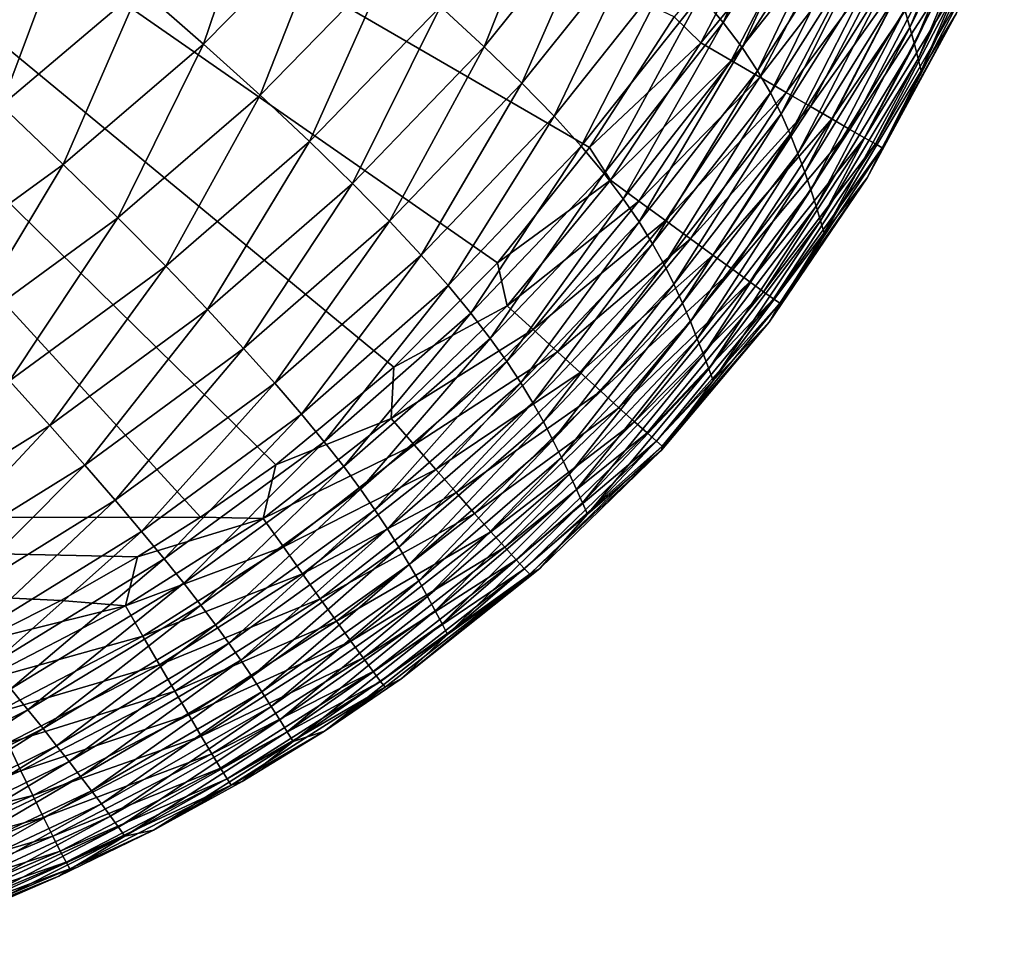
# Model space of a CAD drawing. Header units: metres. Extents: x -104 to 104, y -68 to 90.
# Tile 236 of 256: x 99.3 to 103.33, y 38.06 to 41.84. Entities that reach past the tile are written whole.
import ezdxf

# ---------------------------------------------------------------- set-up
doc = ezdxf.new("R2010")
doc.units = ezdxf.units.M
doc.layers.add('solid_FIT-BATH-153_SW0002', color=7, linetype='CONTINUOUS')

msp = doc.modelspace()

# ---------------------------------------------------------------- linework, layer by layer
at = {"layer": 'solid_FIT-BATH-153_SW0002'}
for points in [[(92.533432, 39.791576, 16.643263), (100.036995, 39.797497, 16.765192), (95.279671, 44.99313, 16.665361)], [(101.630539, 41.312336, 16.78813), (101.976486, 41.846767, 16.79188), (95.279671, 44.99313, 16.665361)], [(101.252892, 40.839462, 16.783308), (101.630539, 41.312336, 16.78813), (95.279671, 44.99313, 16.665361)], [(100.82843, 40.411137, 16.7773), (101.252892, 40.839462, 16.783308), (95.279671, 44.99313, 16.665361)], [(100.344322, 40.011379, 16.769997), (100.82843, 40.411137, 16.7773), (95.279671, 44.99313, 16.665361)], [(100.036995, 39.797497, 16.765192), (100.344322, 40.011379, 16.769997), (95.279671, 44.99313, 16.665361)], [(102.084908, 41.93504, -8.556468), (102.516037, 42.597893, -8.539561), (102.178131, 41.824657, -7.268462)], [(102.516037, 42.597893, -8.539561), (102.608528, 42.490524, -7.253872), (102.178131, 41.824657, -7.268462)], [(102.921989, 41.876537, 4.448038), (103.275688, 42.59655, 4.451124), (102.942825, 41.80315, 6.524103)], [(103.275688, 42.59655, 4.451124), (103.292763, 42.523464, 6.526548), (102.942825, 41.80315, 6.524103)], [(102.942825, 41.80315, 6.524103), (103.292763, 42.523464, 6.526548), (102.960953, 41.735371, 8.704003)], [(103.292763, 42.523464, 6.526548), (103.307327, 42.456032, 8.70601), (102.960953, 41.735371, 8.704003)], [(99.165543, 42.480782, -16.492481), (99.493225, 42.213608, -15.913933), (98.938019, 41.746292, -15.951216)], [(99.787315, 41.964966, -15.267243), (100.303085, 42.484776, -15.231709), (100.049202, 41.735794, -14.549293)], [(100.303085, 42.484776, -15.231709), (100.573174, 42.268566, -14.515679), (100.049202, 41.735794, -14.549293)], [(101.018959, 41.889233, -12.859864), (101.500145, 42.483929, -12.831858), (101.198784, 41.725037, -11.914342)], [(101.500145, 42.483929, -12.831858), (101.683395, 42.327911, -11.888925), (101.198784, 41.725037, -11.914342)], [(102.178131, 41.824657, -7.268462), (102.608528, 42.490524, -7.253872), (102.25528, 41.722321, -5.887913)], [(102.608528, 42.490524, -7.253872), (102.684242, 42.39006, -5.875483), (102.25528, 41.722321, -5.887913)], [(102.960953, 41.735371, 8.704003), (103.307327, 42.456032, 8.70601), (102.976501, 41.67524, 10.98821)], [(103.307327, 42.456032, 8.70601), (103.319687, 42.396313, 10.989917), (102.976501, 41.67524, 10.98821)], [(102.976501, 41.67524, 10.98821), (103.319687, 42.396313, 10.989917), (102.988823, 41.6259, 13.376935)], [(103.319687, 42.396313, 10.989917), (103.329437, 42.347374, 13.378366), (102.988823, 41.6259, 13.376935)], [(102.25528, 41.722321, -5.887913), (102.684242, 42.39006, -5.875483), (102.31881, 41.626698, -4.412831)], [(102.684242, 42.39006, -5.875483), (102.74572, 42.295364, -4.402391), (102.31881, 41.626698, -4.412831)], [(101.198784, 41.725037, -11.914342), (101.683395, 42.327911, -11.888925), (101.353226, 41.576015, -10.886714)], [(101.683395, 42.327911, -11.888925), (101.840179, 42.185322, -10.863936), (101.353226, 41.576015, -10.886714)], [(102.086128, 41.741161, 16.783337), (102.403046, 42.34943, 16.785965), (101.976486, 41.846767, 16.79188)], [(102.533775, 42.289028, 16.756247), (102.403046, 42.34943, 16.785965), (102.086128, 41.741161, 16.783337)], [(102.988823, 41.6259, 13.376935), (103.329437, 42.347374, 13.378366), (103.132446, 41.859634, 15.78752)], [(102.210464, 41.668545, 16.753506), (102.533775, 42.289028, 16.756247), (102.086128, 41.741161, 16.783337)], [(102.656975, 42.232166, 16.706646), (102.533775, 42.289028, 16.756247), (102.210464, 41.668545, 16.753506)], [(102.31881, 41.626698, -4.412831), (102.74572, 42.295364, -4.402391), (102.371193, 41.536449, -2.841228)], [(102.74572, 42.295364, -4.402391), (102.795494, 42.205307, -2.832596), (102.371193, 41.536449, -2.841228)], [(100.049202, 41.735794, -14.549293), (100.573174, 42.268566, -14.515679), (100.280479, 41.526272, -13.757304)], [(100.573174, 42.268566, -14.515679), (100.811195, 42.070076, -13.726039), (100.280479, 41.526272, -13.757304)], [(98.938019, 41.746292, -15.951216), (99.493225, 42.213608, -15.913933), (99.221252, 41.483791, -15.303174)], [(99.493225, 42.213608, -15.913933), (99.787315, 41.964966, -15.267243), (99.221252, 41.483791, -15.303174)], [(102.327652, 41.600224, 16.703781), (102.656975, 42.232166, 16.706646), (102.210464, 41.668545, 16.753506)], [(102.771172, 42.179527, 16.638775), (102.656975, 42.232166, 16.706646), (102.327652, 41.600224, 16.703781)], [(102.371193, 41.536449, -2.841228), (102.795494, 42.205307, -2.832596), (102.414871, 41.450245, -1.171114)], [(102.795494, 42.205307, -2.832596), (102.836098, 42.118759, -1.164097), (102.414871, 41.450245, -1.171114)], [(101.353226, 41.576015, -10.886714), (101.840179, 42.185322, -10.863936), (101.484856, 41.440693, -9.774221)], [(101.840179, 42.185322, -10.863936), (101.973129, 42.054813, -9.754062), (101.484856, 41.440693, -9.774221)], [(102.436287, 41.537014, 16.635782), (102.771172, 42.179527, 16.638775), (102.327652, 41.600224, 16.703781)], [(102.874863, 42.131798, 16.554255), (102.771172, 42.179527, 16.638775), (102.436287, 41.537014, 16.635782)], [(102.414871, 41.450245, -1.171114), (102.836098, 42.118759, -1.164097), (102.451958, 41.367176, 0.599192)], [(102.534943, 41.47974, 16.55113), (102.874863, 42.131798, 16.554255), (102.436287, 41.537014, 16.635782)], [(102.836098, 42.118759, -1.164097), (102.86972, 42.035007, 0.604801), (102.451958, 41.367176, 0.599192)], [(102.966576, 42.089653, 16.454697), (102.874863, 42.131798, 16.554255), (102.534943, 41.47974, 16.55113)], [(102.622208, 41.429222, 16.451445), (102.966576, 42.089653, 16.454697), (102.534943, 41.47974, 16.55113)], [(103.044807, 42.05378, 16.341721), (102.966576, 42.089653, 16.454697), (102.622208, 41.429222, 16.451445)], [(100.280479, 41.526272, -13.757304), (100.811195, 42.070076, -13.726039), (100.482864, 41.336353, -12.888561)], [(100.811195, 42.070076, -13.726039), (101.018959, 41.889233, -12.859864), (100.482864, 41.336353, -12.888561)], [(101.484856, 41.440693, -9.774221), (101.973129, 42.054813, -9.754062), (101.596252, 41.317604, -8.574105)], [(101.973129, 42.054813, -9.754062), (102.084908, 41.93504, -8.556468), (101.596252, 41.317604, -8.574105)], [(102.451958, 41.367176, 0.599192), (102.86972, 42.035007, 0.604801), (102.483849, 41.287216, 2.470758)], [(102.86972, 42.035007, 0.604801), (102.897896, 41.954163, 2.475185), (102.483849, 41.287216, 2.470758)], [(102.696671, 41.386272, 16.338345), (103.044807, 42.05378, 16.341721), (102.622208, 41.429222, 16.451445)], [(103.108086, 42.024864, 16.216944), (103.044807, 42.05378, 16.341721), (102.696671, 41.386272, 16.338345)], [(102.756905, 41.351715, 16.213451), (103.108086, 42.024864, 16.216944), (102.696671, 41.386272, 16.338345)], [(103.154915, 42.003586, 16.08198), (103.108086, 42.024864, 16.216944), (102.756905, 41.351715, 16.213451)], [(102.801506, 41.326374, 16.078382), (103.154915, 42.003586, 16.08198), (102.756905, 41.351715, 16.213451)], [(102.801506, 41.326374, 16.078382), (103.183815, 41.990627, 15.938446), (103.154915, 42.003586, 16.08198)], [(99.221252, 41.483791, -15.303174), (99.787315, 41.964966, -15.267243), (99.47393, 41.242676, -14.583224)], [(99.787315, 41.964966, -15.267243), (100.049202, 41.735794, -14.549293), (99.47393, 41.242676, -14.583224)], [(102.483849, 41.287216, 2.470758), (102.897896, 41.954163, 2.475185), (102.511795, 41.210522, 4.444549)], [(102.897896, 41.954163, 2.475185), (102.921989, 41.876537, 4.448038), (102.511795, 41.210522, 4.444549)], [(102.801506, 41.326374, 16.078382), (102.829048, 41.311058, 15.934758), (103.183815, 41.990627, 15.938446)], [(103.132446, 41.859634, 15.78752), (103.183815, 41.990627, 15.938446), (102.829048, 41.311058, 15.934758)], [(101.596252, 41.317604, -8.574105), (102.084908, 41.93504, -8.556468), (101.689941, 41.205269, -7.283736)], [(102.084908, 41.93504, -8.556468), (102.178131, 41.824657, -7.268462), (101.689941, 41.205269, -7.283736)], [(100.482864, 41.336353, -12.888561), (101.018959, 41.889233, -12.859864), (100.658592, 41.164955, -11.940368)], [(101.018959, 41.889233, -12.859864), (101.198784, 41.725037, -11.914342), (100.658592, 41.164955, -11.940368)], [(102.511795, 41.210522, 4.444549), (102.921989, 41.876537, 4.448038), (102.536461, 41.13802, 6.521321)], [(102.921989, 41.876537, 4.448038), (102.942825, 41.80315, 6.524103), (102.536461, 41.13802, 6.521321)], [(102.086128, 41.741161, 16.783337), (101.976486, 41.846767, 16.79188), (101.630539, 41.312336, 16.78813)], [(102.767349, 41.187782, 15.78353), (103.132446, 41.859634, 15.78752), (102.829048, 41.311058, 15.934758)], [(102.988823, 41.6259, 13.376935), (103.132446, 41.859634, 15.78752), (102.767349, 41.187782, 15.78353)], [(101.689941, 41.205269, -7.283736), (102.178131, 41.824657, -7.268462), (101.768326, 41.10215, -5.900999)], [(102.178131, 41.824657, -7.268462), (102.25528, 41.722321, -5.887913), (101.768326, 41.10215, -5.900999)], [(102.536461, 41.13802, 6.521321), (102.942825, 41.80315, 6.524103), (102.558243, 41.070988, 8.701722)], [(102.942825, 41.80315, 6.524103), (102.960953, 41.735371, 8.704003), (102.558243, 41.070988, 8.701722)], [(99.47393, 41.242676, -14.583224), (100.049202, 41.735794, -14.549293), (99.697571, 41.023151, -13.788815)], [(100.049202, 41.735794, -14.549293), (100.280479, 41.526272, -13.757304), (99.697571, 41.023151, -13.788815)], [(100.658592, 41.164955, -11.940368), (101.198784, 41.725037, -11.914342), (100.810135, 41.010483, -10.910038)], [(101.198784, 41.725037, -11.914342), (101.353226, 41.576015, -10.886714), (100.810135, 41.010483, -10.910038)], [(101.716415, 41.177662, 16.779222), (102.086128, 41.741161, 16.783337), (101.630539, 41.312336, 16.78813)], [(102.210464, 41.668545, 16.753506), (102.086128, 41.741161, 16.783337), (101.716415, 41.177662, 16.779222)], [(101.768326, 41.10215, -5.900999), (102.25528, 41.722321, -5.887913), (101.833778, 41.006702, -4.423906)], [(102.25528, 41.722321, -5.887913), (102.31881, 41.626698, -4.412831), (101.833778, 41.006702, -4.423906)], [(102.558243, 41.070988, 8.701722), (102.960953, 41.735371, 8.704003), (102.577042, 41.011429, 10.986283)], [(102.960953, 41.735371, 8.704003), (102.976501, 41.67524, 10.98821), (102.577042, 41.011429, 10.986283)], [(102.577042, 41.011429, 10.986283), (102.976501, 41.67524, 10.98821), (102.59201, 40.96249, 13.375338)], [(102.976501, 41.67524, 10.98821), (102.988823, 41.6259, 13.376935), (102.59201, 40.96249, 13.375338)], [(101.83242, 41.092377, 16.749247), (102.210464, 41.668545, 16.753506), (101.716415, 41.177662, 16.779222)], [(102.327652, 41.600224, 16.703781), (102.210464, 41.668545, 16.753506), (101.83242, 41.092377, 16.749247)], [(101.941788, 41.012169, 16.699383), (102.327652, 41.600224, 16.703781), (101.83242, 41.092377, 16.749247)], [(101.833778, 41.006702, -4.423906), (102.31881, 41.626698, -4.412831), (101.888664, 40.917389, -2.850472)], [(102.31881, 41.626698, -4.412831), (102.371193, 41.536449, -2.841228), (101.888664, 40.917389, -2.850472)], [(102.436287, 41.537014, 16.635782), (102.327652, 41.600224, 16.703781), (101.941788, 41.012169, 16.699383)], [(102.59201, 40.96249, 13.375338), (102.988823, 41.6259, 13.376935), (102.767349, 41.187782, 15.78353)], [(100.810135, 41.010483, -10.910038), (101.353226, 41.576015, -10.886714), (100.939957, 40.871334, -9.794889)], [(101.353226, 41.576015, -10.886714), (101.484856, 41.440693, -9.774221), (100.939957, 40.871334, -9.794889)], [(99.697571, 41.023151, -13.788815), (100.280479, 41.526272, -13.757304), (99.893784, 40.825169, -12.917452)], [(100.280479, 41.526272, -13.757304), (100.482864, 41.336353, -12.888561), (99.893784, 40.825169, -12.917452)], [(101.888664, 40.917389, -2.850472), (102.371193, 41.536449, -2.841228), (101.935349, 40.832668, -1.178712)], [(102.371193, 41.536449, -2.841228), (102.414871, 41.450245, -1.171114), (101.935349, 40.832668, -1.178712)], [(102.043198, 40.937996, 16.631252), (102.436287, 41.537014, 16.635782), (101.941788, 41.012169, 16.699383)], [(102.534943, 41.47974, 16.55113), (102.436287, 41.537014, 16.635782), (102.043198, 40.937996, 16.631252)], [(99.221252, 41.483791, -15.303174), (99.47393, 41.242676, -14.583224), (98.849335, 40.78896, -14.616873)], [(102.135315, 40.870819, 16.546476), (102.534943, 41.47974, 16.55113), (102.043198, 40.937996, 16.631252)], [(102.622208, 41.429222, 16.451445), (102.534943, 41.47974, 16.55113), (102.135315, 40.870819, 16.546476)], [(100.939957, 40.871334, -9.794889), (101.484856, 41.440693, -9.774221), (101.05056, 40.745918, -8.592237)], [(101.484856, 41.440693, -9.774221), (101.596252, 41.317604, -8.574105), (101.05056, 40.745918, -8.592237)], [(101.935349, 40.832668, -1.178712), (102.414871, 41.450245, -1.171114), (101.97583, 40.751442, 0.593045)], [(102.414871, 41.450245, -1.171114), (102.451958, 41.367176, 0.599192), (101.97583, 40.751442, 0.593045)], [(102.216827, 40.8116, 16.446678), (102.622208, 41.429222, 16.451445), (102.135315, 40.870819, 16.546476)], [(102.696671, 41.386272, 16.338345), (102.622208, 41.429222, 16.451445), (102.216827, 40.8116, 16.446678)], [(101.97583, 40.751442, 0.593045), (102.451958, 41.367176, 0.599192), (102.011391, 40.673515, 2.465847)], [(102.451958, 41.367176, 0.599192), (102.483849, 41.287216, 2.470758), (102.011391, 40.673515, 2.465847)], [(102.286407, 40.761299, 16.333479), (102.696671, 41.386272, 16.338345), (102.216827, 40.8116, 16.446678)], [(102.756905, 41.351715, 16.213451), (102.696671, 41.386272, 16.338345), (102.286407, 40.761299, 16.333479)], [(102.342735, 40.720879, 16.2085), (102.756905, 41.351715, 16.213451), (102.286407, 40.761299, 16.333479)], [(102.801506, 41.326374, 16.078382), (102.756905, 41.351715, 16.213451), (102.342735, 40.720879, 16.2085)], [(99.893784, 40.825169, -12.917452), (100.482864, 41.336353, -12.888561), (100.064713, 40.647568, -11.966562)], [(100.482864, 41.336353, -12.888561), (100.658592, 41.164955, -11.940368), (100.064713, 40.647568, -11.966562)], [(101.05056, 40.745918, -8.592237), (101.596252, 41.317604, -8.574105), (101.144386, 40.632614, -7.299509)], [(101.596252, 41.317604, -8.574105), (101.689941, 41.205269, -7.283736), (101.144386, 40.632614, -7.299509)], [(101.716415, 41.177662, 16.779222), (101.630539, 41.312336, 16.78813), (101.252892, 40.839462, 16.783308)], [(102.384483, 40.691299, 16.073364), (102.801506, 41.326374, 16.078382), (102.342735, 40.720879, 16.2085)], [(102.384483, 40.691299, 16.073364), (102.829048, 41.311058, 15.934758), (102.801506, 41.326374, 16.078382)], [(102.384483, 40.691299, 16.073364), (102.410324, 40.673519, 15.929692), (102.829048, 41.311058, 15.934758)], [(102.767349, 41.187782, 15.78353), (102.829048, 41.311058, 15.934758), (102.410324, 40.673519, 15.929692)], [(102.011391, 40.673515, 2.465847), (102.483849, 41.287216, 2.470758), (102.043152, 40.598896, 4.440638)], [(102.483849, 41.287216, 2.470758), (102.511795, 41.210522, 4.444549), (102.043152, 40.598896, 4.440638)], [(98.849335, 40.78896, -14.616873), (99.47393, 41.242676, -14.583224), (99.064415, 40.560539, -13.820017)], [(99.47393, 41.242676, -14.583224), (99.697571, 41.023151, -13.788815), (99.064415, 40.560539, -13.820017)], [(101.144386, 40.632614, -7.299509), (101.689941, 41.205269, -7.283736), (101.223732, 40.529697, -5.914599)], [(101.689941, 41.205269, -7.283736), (101.768326, 41.10215, -5.900999), (101.223732, 40.529697, -5.914599)], [(102.043152, 40.598896, 4.440638), (102.511795, 41.210522, 4.444549), (102.071617, 40.528374, 6.518181)], [(102.511795, 41.210522, 4.444549), (102.536461, 41.13802, 6.521321), (102.071617, 40.528374, 6.518181)], [(102.365562, 40.596695, 15.778603), (102.767349, 41.187782, 15.78353), (102.410324, 40.673519, 15.929692)], [(102.59201, 40.96249, 13.375338), (102.767349, 41.187782, 15.78353), (102.365562, 40.596695, 15.778603)], [(100.064713, 40.647568, -11.966562), (100.658592, 41.164955, -11.940368), (100.21273, 40.488613, -10.933533)], [(100.658592, 41.164955, -11.940368), (100.810135, 41.010483, -10.910038), (100.21273, 40.488613, -10.933533)], [(101.293083, 40.663403, 16.773678), (101.716415, 41.177662, 16.779222), (101.252892, 40.839462, 16.783308)], [(101.83242, 41.092377, 16.749247), (101.716415, 41.177662, 16.779222), (101.293083, 40.663403, 16.773678)], [(102.071617, 40.528374, 6.518181), (102.536461, 41.13802, 6.521321), (102.097008, 40.463127, 8.699147)], [(102.536461, 41.13802, 6.521321), (102.558243, 41.070988, 8.701722), (102.097008, 40.463127, 8.699147)], [(101.223732, 40.529697, -5.914599), (101.768326, 41.10215, -5.900999), (101.290863, 40.435417, -4.435515)], [(101.768326, 41.10215, -5.900999), (101.833778, 41.006702, -4.423906), (101.290863, 40.435417, -4.435515)], [(101.399078, 40.565979, 16.743538), (101.83242, 41.092377, 16.749247), (101.293083, 40.663403, 16.773678)], [(101.941788, 41.012169, 16.699383), (101.83242, 41.092377, 16.749247), (101.399078, 40.565979, 16.743538)], [(102.097008, 40.463127, 8.699147), (102.558243, 41.070988, 8.701722), (102.119049, 40.40506, 10.984126)], [(102.558243, 41.070988, 8.701722), (102.577042, 41.011429, 10.986283), (102.119049, 40.40506, 10.984126)], [(99.064415, 40.560539, -13.820017), (99.697571, 41.023151, -13.788815), (99.253647, 40.355556, -12.946038)], [(99.697571, 41.023151, -13.788815), (99.893784, 40.825169, -12.917452), (99.253647, 40.355556, -12.946038)], [(100.21273, 40.488613, -10.933533), (100.810135, 41.010483, -10.910038), (100.340218, 40.346584, -9.81575)], [(100.810135, 41.010483, -10.910038), (100.939957, 40.871334, -9.794889), (100.340218, 40.346584, -9.81575)], [(101.290863, 40.435417, -4.435515), (101.833778, 41.006702, -4.423906), (101.348045, 40.348034, -2.860265)], [(101.833778, 41.006702, -4.423906), (101.888664, 40.917389, -2.850472), (101.348045, 40.348034, -2.860265)], [(101.499039, 40.474377, 16.693529), (101.941788, 41.012169, 16.699383), (101.399078, 40.565979, 16.743538)], [(102.043198, 40.937996, 16.631252), (101.941788, 41.012169, 16.699383), (101.499039, 40.474377, 16.693529)], [(102.119049, 40.40506, 10.984126), (102.577042, 41.011429, 10.986283), (102.136642, 40.357277, 13.373573)], [(102.577042, 41.011429, 10.986283), (102.59201, 40.96249, 13.375338), (102.136642, 40.357277, 13.373573)], [(102.136642, 40.357277, 13.373573), (102.59201, 40.96249, 13.375338), (102.365562, 40.596695, 15.778603)], [(101.348045, 40.348034, -2.860265), (101.888664, 40.917389, -2.850472), (101.397545, 40.265804, -1.186859)], [(101.888664, 40.917389, -2.850472), (101.935349, 40.832668, -1.178712), (101.397545, 40.265804, -1.186859)], [(101.591766, 40.389687, 16.625273), (102.043198, 40.937996, 16.631252), (101.499039, 40.474377, 16.693529)], [(102.135315, 40.870819, 16.546476), (102.043198, 40.937996, 16.631252), (101.591766, 40.389687, 16.625273)], [(100.340218, 40.346584, -9.81575), (100.939957, 40.871334, -9.794889), (100.449554, 40.219761, -8.610601)], [(100.939957, 40.871334, -9.794889), (101.05056, 40.745918, -8.592237), (100.449554, 40.219761, -8.610601)], [(101.676033, 40.313007, 16.540394), (102.135315, 40.870819, 16.546476), (101.591766, 40.389687, 16.625273)], [(102.216827, 40.8116, 16.446678), (102.135315, 40.870819, 16.546476), (101.676033, 40.313007, 16.540394)], [(99.253647, 40.355556, -12.946038), (99.893784, 40.825169, -12.917452), (99.419044, 40.17276, -11.992488)], [(99.893784, 40.825169, -12.917452), (100.064713, 40.647568, -11.966562), (99.419044, 40.17276, -11.992488)], [(101.293083, 40.663403, 16.773678), (101.252892, 40.839462, 16.783308), (100.82843, 40.411137, 16.7773)], [(101.397545, 40.265804, -1.186859), (101.935349, 40.832668, -1.178712), (101.441254, 40.187439, 0.586371)], [(101.935349, 40.832668, -1.178712), (101.97583, 40.751442, 0.593045), (101.441254, 40.187439, 0.586371)], [(101.750641, 40.245434, 16.440516), (102.216827, 40.8116, 16.446678), (101.676033, 40.313007, 16.540394)], [(102.286407, 40.761299, 16.333479), (102.216827, 40.8116, 16.446678), (101.750641, 40.245434, 16.440516)], [(100.449554, 40.219761, -8.610601), (101.05056, 40.745918, -8.592237), (100.543098, 40.106377, -7.315573)], [(101.05056, 40.745918, -8.592237), (101.144386, 40.632614, -7.299509), (100.543098, 40.106377, -7.315573)], [(101.441254, 40.187439, 0.586371), (101.97583, 40.751442, 0.593045), (101.480324, 40.112564, 2.460447)], [(101.97583, 40.751442, 0.593045), (102.011391, 40.673515, 2.465847), (101.480324, 40.112564, 2.460447)], [(101.814377, 40.188061, 16.327257), (102.286407, 40.761299, 16.333479), (101.750641, 40.245434, 16.440516)], [(102.342735, 40.720879, 16.2085), (102.286407, 40.761299, 16.333479), (101.814377, 40.188061, 16.327257)], [(101.866028, 40.141987, 16.202242), (102.342735, 40.720879, 16.2085), (101.814377, 40.188061, 16.327257)], [(102.384483, 40.691299, 16.073364), (102.342735, 40.720879, 16.2085), (101.866028, 40.141987, 16.202242)], [(100.816841, 40.201702, 16.76679), (101.293083, 40.663403, 16.773678), (100.82843, 40.411137, 16.7773)], [(101.399078, 40.565979, 16.743538), (101.293083, 40.663403, 16.773678), (100.816841, 40.201702, 16.76679)], [(101.480324, 40.112564, 2.460447), (102.011391, 40.673515, 2.465847), (101.515732, 40.041027, 4.436291)], [(102.011391, 40.673515, 2.465847), (102.043152, 40.598896, 4.440638), (101.515732, 40.041027, 4.436291)], [(101.904388, 40.108307, 16.067093), (102.384483, 40.691299, 16.073364), (101.866028, 40.141987, 16.202242)], [(101.904388, 40.108307, 16.067093), (102.410324, 40.673519, 15.929692), (102.384483, 40.691299, 16.073364)], [(101.904388, 40.108307, 16.067093), (101.928246, 40.088116, 15.923432), (102.410324, 40.673519, 15.929692)], [(102.365562, 40.596695, 15.778603), (102.410324, 40.673519, 15.929692), (101.928246, 40.088116, 15.923432)], [(99.419044, 40.17276, -11.992488), (100.064713, 40.647568, -11.966562), (99.562881, 40.010284, -10.95682)], [(100.064713, 40.647568, -11.966562), (100.21273, 40.488613, -10.933533), (99.562881, 40.010284, -10.95682)], [(100.543098, 40.106377, -7.315573), (101.144386, 40.632614, -7.299509), (100.623032, 40.004524, -5.928556)], [(101.144386, 40.632614, -7.299509), (101.223732, 40.529697, -5.914599), (100.623032, 40.004524, -5.928556)], [(101.515732, 40.041027, 4.436291), (102.043152, 40.598896, 4.440638), (101.547844, 39.973469, 6.514668)], [(102.043152, 40.598896, 4.440638), (102.071617, 40.528374, 6.518181), (101.547844, 39.973469, 6.514668)], [(101.925568, 40.072124, 15.772911), (102.365562, 40.596695, 15.778603), (101.928246, 40.088116, 15.923432)], [(102.136642, 40.357277, 13.373573), (102.365562, 40.596695, 15.778603), (101.925568, 40.072124, 15.772911)], [(100.911522, 40.09351, 16.736473), (101.399078, 40.565979, 16.743538), (100.816841, 40.201702, 16.76679)], [(101.499039, 40.474377, 16.693529), (101.399078, 40.565979, 16.743538), (100.911522, 40.09351, 16.736473)], [(100.623032, 40.004524, -5.928556), (101.223732, 40.529697, -5.914599), (100.691505, 39.912266, -4.447545)], [(101.223732, 40.529697, -5.914599), (101.290863, 40.435417, -4.435515), (100.691505, 39.912266, -4.447545)], [(101.547844, 39.973469, 6.514668), (102.071617, 40.528374, 6.518181), (101.576698, 39.910923, 8.696267)], [(102.071617, 40.528374, 6.518181), (102.097008, 40.463127, 8.699147), (101.576698, 39.910923, 8.696267)], [(99.562881, 40.010284, -10.95682), (100.21273, 40.488613, -10.933533), (99.687424, 39.866276, -9.836486)], [(100.21273, 40.488613, -10.933533), (100.340218, 40.346584, -9.81575), (99.687424, 39.866276, -9.836486)], [(101.000862, 39.991791, 16.686323), (101.499039, 40.474377, 16.693529), (100.911522, 40.09351, 16.736473)], [(101.591766, 40.389687, 16.625273), (101.499039, 40.474377, 16.693529), (101.000862, 39.991791, 16.686323)], [(101.576698, 39.910923, 8.696267), (102.097008, 40.463127, 8.699147), (101.601845, 39.855183, 10.981732)], [(102.097008, 40.463127, 8.699147), (102.119049, 40.40506, 10.984126), (101.601845, 39.855183, 10.981732)], [(100.691505, 39.912266, -4.447545), (101.290863, 40.435417, -4.435515), (100.750679, 39.827656, -2.87053)], [(101.290863, 40.435417, -4.435515), (101.348045, 40.348034, -2.860265), (100.750679, 39.827656, -2.87053)], [(100.816841, 40.201702, 16.76679), (100.82843, 40.411137, 16.7773), (100.344322, 40.011379, 16.769997)], [(101.083778, 39.897758, 16.617964), (101.591766, 40.389687, 16.625273), (101.000862, 39.991791, 16.686323)], [(101.676033, 40.313007, 16.540394), (101.591766, 40.389687, 16.625273), (101.083778, 39.897758, 16.617964)], [(101.601845, 39.855183, 10.981732), (102.119049, 40.40506, 10.984126), (101.621979, 39.80925, 13.371639)], [(102.119049, 40.40506, 10.984126), (102.136642, 40.357277, 13.373573), (101.621979, 39.80925, 13.371639)], [(99.253647, 40.355556, -12.946038), (99.419044, 40.17276, -11.992488), (98.723549, 39.740402, -12.017706)], [(99.687424, 39.866276, -9.836486), (100.340218, 40.346584, -9.81575), (99.794968, 39.738888, -8.628942)], [(100.340218, 40.346584, -9.81575), (100.449554, 40.219761, -8.610601), (99.794968, 39.738888, -8.628942)], [(100.750679, 39.827656, -2.87053), (101.348045, 40.348034, -2.860265), (100.802696, 39.748764, -1.195508)], [(101.348045, 40.348034, -2.860265), (101.397545, 40.265804, -1.186859), (100.802696, 39.748764, -1.195508)], [(101.621979, 39.80925, 13.371639), (102.136642, 40.357277, 13.373573), (101.925568, 40.072124, 15.772911)], [(101.159187, 39.812626, 16.533016), (101.676033, 40.313007, 16.540394), (101.083778, 39.897758, 16.617964)], [(101.750641, 40.245434, 16.440516), (101.676033, 40.313007, 16.540394), (101.159187, 39.812626, 16.533016)], [(100.802696, 39.748764, -1.195508), (101.397545, 40.265804, -1.186859), (100.849327, 39.674107, 0.57919)], [(101.397545, 40.265804, -1.186859), (101.441254, 40.187439, 0.586371), (100.849327, 39.674107, 0.57919)], [(99.794968, 39.738888, -8.628942), (100.449554, 40.219761, -8.610601), (99.887733, 39.626213, -7.331723)], [(100.449554, 40.219761, -8.610601), (100.543098, 40.106377, -7.315573), (99.887733, 39.626213, -7.331723)], [(101.226006, 39.737614, 16.4331), (101.750641, 40.245434, 16.440516), (101.159187, 39.812626, 16.533016)], [(101.814377, 40.188061, 16.327257), (101.750641, 40.245434, 16.440516), (101.226006, 39.737614, 16.4331)], [(100.293358, 39.79213, 16.758753), (100.816841, 40.201702, 16.76679), (100.344322, 40.011379, 16.769997)], [(100.911522, 40.09351, 16.736473), (100.816841, 40.201702, 16.76679), (100.293358, 39.79213, 16.758753)], [(100.849327, 39.674107, 0.57919), (101.441254, 40.187439, 0.586371), (100.891609, 39.603146, 2.45456)], [(101.441254, 40.187439, 0.586371), (101.480324, 40.112564, 2.460447), (100.891609, 39.603146, 2.45456)], [(101.283157, 39.673931, 16.319836), (101.814377, 40.188061, 16.327257), (101.226006, 39.737614, 16.4331)], [(101.866028, 40.141987, 16.202242), (101.814377, 40.188061, 16.327257), (101.283157, 39.673931, 16.319836)], [(98.723549, 39.740402, -12.017706), (99.419044, 40.17276, -11.992488), (98.862503, 39.575348, -10.979521)], [(99.419044, 40.17276, -11.992488), (99.562881, 40.010284, -10.95682), (98.862503, 39.575348, -10.979521)], [(101.329552, 39.622795, 16.194843), (101.866028, 40.141987, 16.202242), (101.283157, 39.673931, 16.319836)], [(101.904388, 40.108307, 16.067093), (101.866028, 40.141987, 16.202242), (101.329552, 39.622795, 16.194843)], [(99.887733, 39.626213, -7.331723), (100.543098, 40.106377, -7.315573), (99.967796, 39.526173, -5.942713)], [(100.543098, 40.106377, -7.315573), (100.623032, 40.004524, -5.928556), (99.967796, 39.526173, -5.942713)], [(100.891609, 39.603146, 2.45456), (101.480324, 40.112564, 2.460447), (100.930382, 39.535538, 4.431499)], [(101.480324, 40.112564, 2.460447), (101.515732, 40.041027, 4.436291), (100.930382, 39.535538, 4.431499)], [(101.364105, 39.585419, 16.059748), (101.904388, 40.108307, 16.067093), (101.329552, 39.622795, 16.194843)], [(101.364105, 39.585419, 16.059748), (101.928246, 40.088116, 15.923432), (101.904388, 40.108307, 16.067093)], [(100.376251, 39.674896, 16.728258), (100.911522, 40.09351, 16.736473), (100.293358, 39.79213, 16.758753)], [(101.000862, 39.991791, 16.686323), (100.911522, 40.09351, 16.736473), (100.376251, 39.674896, 16.728258)], [(101.364105, 39.585419, 16.059748), (101.385742, 39.563019, 15.916165), (101.928246, 40.088116, 15.923432)], [(101.925568, 40.072124, 15.772911), (101.928246, 40.088116, 15.923432), (101.385742, 39.563019, 15.916165)], [(101.42704, 39.586422, 15.766332), (101.925568, 40.072124, 15.772911), (101.385742, 39.563019, 15.916165)], [(101.621979, 39.80925, 13.371639), (101.925568, 40.072124, 15.772911), (101.42704, 39.586422, 15.766332)], [(100.930382, 39.535538, 4.431499), (101.515732, 40.041027, 4.436291), (100.965858, 39.471775, 6.510769)], [(101.515732, 40.041027, 4.436291), (101.547844, 39.973469, 6.514668), (100.965858, 39.471775, 6.510769)], [(98.862503, 39.575348, -10.979521), (99.562881, 40.010284, -10.95682), (98.983459, 39.430218, -9.85678)], [(99.562881, 40.010284, -10.95682), (99.687424, 39.866276, -9.836486), (98.983459, 39.430218, -9.85678)], [(99.967796, 39.526173, -5.942713), (100.623032, 40.004524, -5.928556), (100.037178, 39.436646, -4.45988)], [(100.293358, 39.79213, 16.758753), (100.344322, 40.011379, 16.769997), (100.036995, 39.797497, 16.765192)], [(100.623032, 40.004524, -5.928556), (100.691505, 39.912266, -4.447545), (100.037178, 39.436646, -4.45988)], [(100.454529, 39.564682, 16.677982), (101.000862, 39.991791, 16.686323), (100.376251, 39.674896, 16.728258)], [(101.083778, 39.897758, 16.617964), (101.000862, 39.991791, 16.686323), (100.454529, 39.564682, 16.677982)], [(100.965858, 39.471775, 6.510769), (101.547844, 39.973469, 6.514668), (100.997925, 39.412727, 8.693069)], [(101.547844, 39.973469, 6.514668), (101.576698, 39.910923, 8.696267), (100.997925, 39.412727, 8.693069)], [(100.037178, 39.436646, -4.45988), (100.691505, 39.912266, -4.447545), (100.097916, 39.355507, -2.881191)], [(100.691505, 39.912266, -4.447545), (100.750679, 39.827656, -2.87053), (100.097916, 39.355507, -2.881191)], [(100.527229, 39.462795, 16.609545), (101.083778, 39.897758, 16.617964), (100.454529, 39.564682, 16.677982)], [(101.159187, 39.812626, 16.533016), (101.083778, 39.897758, 16.617964), (100.527229, 39.462795, 16.609545)], [(100.997925, 39.412727, 8.693069), (101.576698, 39.910923, 8.696267), (101.025948, 39.360035, 10.979097)], [(101.576698, 39.910923, 8.696267), (101.601845, 39.855183, 10.981732), (101.025948, 39.360035, 10.979097)], [(98.983459, 39.430218, -9.85678), (99.687424, 39.866276, -9.836486), (99.088593, 39.303036, -8.646996)], [(99.687424, 39.866276, -9.836486), (99.794968, 39.738888, -8.628942), (99.088593, 39.303036, -8.646996)], [(101.025948, 39.360035, 10.979097), (101.601845, 39.855183, 10.981732), (101.048447, 39.316555, 13.369542)], [(101.601845, 39.855183, 10.981732), (101.621979, 39.80925, 13.371639), (101.048447, 39.316555, 13.369542)], [(100.097916, 39.355507, -2.881191), (100.750679, 39.827656, -2.87053), (100.152039, 39.28064, -1.204615)], [(100.750679, 39.827656, -2.87053), (100.802696, 39.748764, -1.195508), (100.152039, 39.28064, -1.204615)], [(99.778885, 39.634727, 16.761093), (100.036995, 39.797497, 16.765192), (92.533432, 39.791576, 16.643263)], [(99.464706, 39.455933, 16.756042), (99.778885, 39.634727, 16.761093), (92.533432, 39.791576, 16.643263)], [(99.126511, 39.285355, 16.750549), (99.464706, 39.455933, 16.756042), (92.533432, 39.791576, 16.643263)], [(99.729195, 39.433384, 16.749773), (100.293358, 39.79213, 16.758753), (99.778885, 39.634727, 16.761093)], [(100.376251, 39.674896, 16.728258), (100.293358, 39.79213, 16.758753), (99.729195, 39.433384, 16.749773)], [(100.293358, 39.79213, 16.758753), (100.036995, 39.797497, 16.765192), (99.778885, 39.634727, 16.761093)], [(100.593414, 39.370548, 16.524561), (101.159187, 39.812626, 16.533016), (100.527229, 39.462795, 16.609545)], [(101.226006, 39.737614, 16.4331), (101.159187, 39.812626, 16.533016), (100.593414, 39.370548, 16.524561)], [(101.048447, 39.316555, 13.369542), (101.621979, 39.80925, 13.371639), (101.42704, 39.586422, 15.766332)], [(99.088593, 39.303036, -8.646996), (99.794968, 39.738888, -8.628942), (99.180008, 39.191765, -7.347754)], [(99.794968, 39.738888, -8.628942), (99.887733, 39.626213, -7.331723), (99.180008, 39.191765, -7.347754)], [(100.152039, 39.28064, -1.204615), (100.802696, 39.748764, -1.195508), (100.201187, 39.210381, 0.571523)], [(100.802696, 39.748764, -1.195508), (100.849327, 39.674107, 0.57919), (100.201187, 39.210381, 0.571523)], [(100.65213, 39.289261, 16.42465), (101.226006, 39.737614, 16.4331), (100.593414, 39.370548, 16.524561)], [(101.283157, 39.673931, 16.319836), (101.226006, 39.737614, 16.4331), (100.65213, 39.289261, 16.42465)], [(99.800743, 39.30909, 16.719116), (100.376251, 39.674896, 16.728258), (99.729195, 39.433384, 16.749773)], [(100.454529, 39.564682, 16.677982), (100.376251, 39.674896, 16.728258), (99.800743, 39.30909, 16.719116)], [(100.201187, 39.210381, 0.571523), (100.849327, 39.674107, 0.57919), (100.246262, 39.14402, 2.448191)], [(100.849327, 39.674107, 0.57919), (100.891609, 39.603146, 2.45456), (100.246262, 39.14402, 2.448191)], [(100.702423, 39.220242, 16.311428), (101.283157, 39.673931, 16.319836), (100.65213, 39.289261, 16.42465)], [(101.329552, 39.622795, 16.194843), (101.283157, 39.673931, 16.319836), (100.702423, 39.220242, 16.311428)], [(99.180008, 39.191765, -7.347754), (99.887733, 39.626213, -7.331723), (99.259651, 39.094162, -5.956913)], [(99.887733, 39.626213, -7.331723), (99.967796, 39.526173, -5.942713), (99.259651, 39.094162, -5.956913)], [(99.729195, 39.433384, 16.749773), (99.778885, 39.634727, 16.761093), (99.464706, 39.455933, 16.756042)], [(100.743347, 39.164806, 16.186512), (101.329552, 39.622795, 16.194843), (100.702423, 39.220242, 16.311428)], [(101.364105, 39.585419, 16.059748), (101.329552, 39.622795, 16.194843), (100.743347, 39.164806, 16.186512)], [(100.246262, 39.14402, 2.448191), (100.891609, 39.603146, 2.45456), (100.287979, 39.081043, 4.426255)], [(100.891609, 39.603146, 2.45456), (100.930382, 39.535538, 4.431499), (100.287979, 39.081043, 4.426255)], [(100.773949, 39.124268, 16.051523), (101.364105, 39.585419, 16.059748), (100.743347, 39.164806, 16.186512)], [(100.773949, 39.124268, 16.051523), (101.385742, 39.563019, 15.916165), (101.364105, 39.585419, 16.059748)], [(100.858215, 39.13393, 15.758715), (101.42704, 39.586422, 15.766332), (101.385742, 39.563019, 15.916165)], [(101.048447, 39.316555, 13.369542), (101.42704, 39.586422, 15.766332), (100.858215, 39.13393, 15.758715)], [(99.868355, 39.192226, 16.668737), (100.454529, 39.564682, 16.677982), (99.800743, 39.30909, 16.719116)], [(100.527229, 39.462795, 16.609545), (100.454529, 39.564682, 16.677982), (99.868355, 39.192226, 16.668737)], [(100.287979, 39.081043, 4.426255), (100.930382, 39.535538, 4.431499), (100.326416, 39.021759, 6.506472)], [(100.930382, 39.535538, 4.431499), (100.965858, 39.471775, 6.510769), (100.326416, 39.021759, 6.506472)], [(100.773949, 39.124268, 16.051523), (100.793289, 39.099945, 15.908074), (101.385742, 39.563019, 15.916165)], [(100.858215, 39.13393, 15.758715), (101.385742, 39.563019, 15.916165), (100.793289, 39.099945, 15.908074)], [(99.259651, 39.094162, -5.956913), (99.967796, 39.526173, -5.942713), (99.329414, 39.007938, -4.472407)], [(99.967796, 39.526173, -5.942713), (100.037178, 39.436646, -4.45988), (99.329414, 39.007938, -4.472407)], [(99.729195, 39.433384, 16.749773), (99.464706, 39.455933, 16.756042), (99.126511, 39.285355, 16.750549)], [(99.931229, 39.084187, 16.60025), (100.527229, 39.462795, 16.609545), (99.868355, 39.192226, 16.668737)], [(100.593414, 39.370548, 16.524561), (100.527229, 39.462795, 16.609545), (99.931229, 39.084187, 16.60025)], [(100.326416, 39.021759, 6.506472), (100.965858, 39.471775, 6.510769), (100.361313, 38.966873, 8.689547)], [(100.965858, 39.471775, 6.510769), (100.997925, 39.412727, 8.693069), (100.361313, 38.966873, 8.689547)], [(99.128014, 39.121792, 16.740002), (99.729195, 39.433384, 16.749773), (99.126511, 39.285355, 16.750549)], [(99.800743, 39.30909, 16.719116), (99.729195, 39.433384, 16.749773), (99.128014, 39.121792, 16.740002)], [(99.329414, 39.007938, -4.472407), (100.037178, 39.436646, -4.45988), (99.39119, 38.930813, -2.892169)], [(100.037178, 39.436646, -4.45988), (100.097916, 39.355507, -2.881191), (99.39119, 38.930813, -2.892169)], [(100.361313, 38.966873, 8.689547), (100.997925, 39.412727, 8.693069), (100.391876, 38.917839, 10.976217)], [(100.997925, 39.412727, 8.693069), (101.025948, 39.360035, 10.979097), (100.391876, 38.917839, 10.976217)], [(99.988518, 38.986359, 16.515265), (100.593414, 39.370548, 16.524561), (99.931229, 39.084187, 16.60025)], [(100.65213, 39.289261, 16.42465), (100.593414, 39.370548, 16.524561), (99.988518, 38.986359, 16.515265)], [(99.39119, 38.930813, -2.892169), (100.097916, 39.355507, -2.881191), (99.446884, 38.860493, -1.214132)], [(100.097916, 39.355507, -2.881191), (100.152039, 39.28064, -1.204615), (99.446884, 38.860493, -1.214132)], [(100.391876, 38.917839, 10.976217), (101.025948, 39.360035, 10.979097), (100.416481, 38.877327, 13.367283)], [(101.025948, 39.360035, 10.979097), (101.048447, 39.316555, 13.369542), (100.416481, 38.877327, 13.367283)], [(99.189148, 38.992317, 16.709208), (99.800743, 39.30909, 16.719116), (99.128014, 39.121792, 16.740002)], [(99.868355, 39.192226, 16.668737), (99.800743, 39.30909, 16.719116), (99.189148, 38.992317, 16.709208)], [(100.416481, 38.877327, 13.367283), (101.048447, 39.316555, 13.369542), (100.544075, 38.919983, 15.754493)], [(101.048447, 39.316555, 13.369542), (100.858215, 39.13393, 15.758715), (100.544075, 38.919983, 15.754493)], [(99.446884, 38.860493, -1.214132), (100.152039, 39.28064, -1.204615), (99.498009, 38.795162, 0.563392)], [(100.152039, 39.28064, -1.204615), (100.201187, 39.210381, 0.571523), (99.498009, 38.795162, 0.563392)], [(100.039421, 38.900135, 16.415396), (100.65213, 39.289261, 16.42465), (99.988518, 38.986359, 16.515265)], [(100.702423, 39.220242, 16.311428), (100.65213, 39.289261, 16.42465), (100.039421, 38.900135, 16.415396)], [(99.498009, 38.795162, 0.563392), (100.201187, 39.210381, 0.571523), (99.545341, 38.733932, 2.441341)], [(100.201187, 39.210381, 0.571523), (100.246262, 39.14402, 2.448191), (99.545341, 38.733932, 2.441341)], [(100.083099, 38.826904, 16.302258), (100.702423, 39.220242, 16.311428), (100.039421, 38.900135, 16.415396)], [(100.743347, 39.164806, 16.186512), (100.702423, 39.220242, 16.311428), (100.083099, 38.826904, 16.302258)], [(99.246986, 38.870575, 16.658751), (99.868355, 39.192226, 16.668737), (99.189148, 38.992317, 16.709208)], [(99.931229, 39.084187, 16.60025), (99.868355, 39.192226, 16.668737), (99.246986, 38.870575, 16.658751)], [(99.545341, 38.733932, 2.441341), (100.246262, 39.14402, 2.448191), (99.589462, 38.676121, 4.42055)], [(100.246262, 39.14402, 2.448191), (100.287979, 39.081043, 4.426255), (99.589462, 38.676121, 4.42055)], [(100.118752, 38.768059, 16.17746), (100.743347, 39.164806, 16.186512), (100.083099, 38.826904, 16.302258)], [(100.773949, 39.124268, 16.051523), (100.743347, 39.164806, 16.186512), (100.118752, 38.768059, 16.17746)], [(100.544075, 38.919983, 15.754493), (100.858215, 39.13393, 15.758715), (100.793289, 39.099945, 15.908074)], [(99.259651, 39.094162, -5.956913), (99.329414, 39.007938, -4.472407), (98.571144, 38.624916, -4.485007)], [(100.145538, 38.724983, 16.042616), (100.773949, 39.124268, 16.051523), (100.118752, 38.768059, 16.17746)], [(100.145538, 38.724983, 16.042616), (100.793289, 39.099945, 15.908074), (100.773949, 39.124268, 16.051523)], [(100.145538, 38.724983, 16.042616), (100.162651, 38.699078, 15.899342), (100.793289, 39.099945, 15.908074)], [(100.544075, 38.919983, 15.754493), (100.793289, 39.099945, 15.908074), (100.162651, 38.699078, 15.899342)], [(99.300827, 38.758007, 16.590239), (99.931229, 39.084187, 16.60025), (99.246986, 38.870575, 16.658751)], [(99.988518, 38.986359, 16.515265), (99.931229, 39.084187, 16.60025), (99.300827, 38.758007, 16.590239)], [(99.589462, 38.676121, 4.42055), (100.287979, 39.081043, 4.426255), (99.630341, 38.621861, 6.501766)], [(100.287979, 39.081043, 4.426255), (100.326416, 39.021759, 6.506472), (99.630341, 38.621861, 6.501766)], [(98.571144, 38.624916, -4.485007), (99.329414, 39.007938, -4.472407), (98.633354, 38.552197, -2.903377)], [(99.329414, 39.007938, -4.472407), (99.39119, 38.930813, -2.892169), (98.633354, 38.552197, -2.903377)], [(99.630341, 38.621861, 6.501766), (100.326416, 39.021759, 6.506472), (99.667564, 38.571667, 8.685687)], [(100.326416, 39.021759, 6.506472), (100.361313, 38.966873, 8.689547), (99.667564, 38.571667, 8.685687)], [(99.34996, 38.656063, 16.505281), (99.988518, 38.986359, 16.515265), (99.300827, 38.758007, 16.590239)], [(100.039421, 38.900135, 16.415396), (99.988518, 38.986359, 16.515265), (99.34996, 38.656063, 16.505281)], [(99.667564, 38.571667, 8.685687), (100.361313, 38.966873, 8.689547), (99.700249, 38.526791, 10.973089)], [(100.361313, 38.966873, 8.689547), (100.391876, 38.917839, 10.976217), (99.700249, 38.526791, 10.973089)], [(98.633354, 38.552197, -2.903377), (99.39119, 38.930813, -2.892169), (98.689995, 38.486805, -1.224001)], [(99.39119, 38.930813, -2.892169), (99.446884, 38.860493, -1.214132), (98.689995, 38.486805, -1.224001)], [(99.393677, 38.566185, 16.405485), (100.039421, 38.900135, 16.415396), (99.34996, 38.656063, 16.505281)], [(100.083099, 38.826904, 16.302258), (100.039421, 38.900135, 16.415396), (99.393677, 38.566185, 16.405485)], [(99.700249, 38.526791, 10.973089), (100.391876, 38.917839, 10.976217), (99.726608, 38.489666, 13.364867)], [(100.391876, 38.917839, 10.976217), (100.416481, 38.877327, 13.367283), (99.726608, 38.489666, 13.364867)], [(100.206436, 38.713428, 15.749907), (100.544075, 38.919983, 15.754493), (100.162651, 38.699078, 15.899342)], [(100.416481, 38.877327, 13.367283), (100.544075, 38.919983, 15.754493), (100.206436, 38.713428, 15.749907)], [(99.300827, 38.758007, 16.590239), (99.246986, 38.870575, 16.658751), (98.591408, 38.592865, 16.648104)], [(98.689995, 38.486805, -1.224001), (99.446884, 38.860493, -1.214132), (98.742462, 38.426765, 0.554831)], [(99.446884, 38.860493, -1.214132), (99.498009, 38.795162, 0.563392), (98.742462, 38.426765, 0.554831)], [(99.726608, 38.489666, 13.364867), (100.416481, 38.877327, 13.367283), (99.843742, 38.514862, 15.74496)], [(100.416481, 38.877327, 13.367283), (100.206436, 38.713428, 15.749907), (99.843742, 38.514862, 15.74496)], [(99.43129, 38.489819, 16.292458), (100.083099, 38.826904, 16.302258), (99.393677, 38.566185, 16.405485)], [(100.118752, 38.768059, 16.17746), (100.083099, 38.826904, 16.302258), (99.43129, 38.489819, 16.292458)], [(98.742462, 38.426765, 0.554831), (99.498009, 38.795162, 0.563392), (98.791405, 38.371037, 2.434028)], [(99.498009, 38.795162, 0.563392), (99.545341, 38.733932, 2.441341), (98.791405, 38.371037, 2.434028)], [(99.462082, 38.428413, 16.167807), (100.118752, 38.768059, 16.17746), (99.43129, 38.489819, 16.292458)], [(100.145538, 38.724983, 16.042616), (100.118752, 38.768059, 16.17746), (99.462082, 38.428413, 16.167807)], [(98.637115, 38.477024, 16.579592), (99.300827, 38.758007, 16.590239), (98.591408, 38.592865, 16.648104)], [(99.34996, 38.656063, 16.505281), (99.300827, 38.758007, 16.590239), (98.637115, 38.477024, 16.579592)], [(98.791405, 38.371037, 2.434028), (99.545341, 38.733932, 2.441341), (98.837296, 38.318775, 4.414392)], [(99.545341, 38.733932, 2.441341), (99.589462, 38.676121, 4.42055), (98.837296, 38.318775, 4.414392)], [(99.485352, 38.383411, 16.03314), (100.145538, 38.724983, 16.042616), (99.462082, 38.428413, 16.167807)], [(99.485352, 38.383411, 16.03314), (100.162651, 38.699078, 15.899342), (100.145538, 38.724983, 16.042616)], [(99.485352, 38.383411, 16.03314), (99.500404, 38.356258, 15.890062), (100.162651, 38.699078, 15.899342)], [(99.843742, 38.514862, 15.74496), (100.162651, 38.699078, 15.899342), (99.500404, 38.356258, 15.890062)], [(99.843742, 38.514862, 15.74496), (100.206436, 38.713428, 15.749907), (100.162651, 38.699078, 15.899342)], [(98.678894, 38.372093, 16.494684), (99.34996, 38.656063, 16.505281), (98.637115, 38.477024, 16.579592)], [(99.393677, 38.566185, 16.405485), (99.34996, 38.656063, 16.505281), (98.678894, 38.372093, 16.494684)], [(98.837296, 38.318775, 4.414392), (99.589462, 38.676121, 4.42055), (98.879982, 38.269928, 6.496648)], [(99.589462, 38.676121, 4.42055), (99.630341, 38.621861, 6.501766), (98.879982, 38.269928, 6.496648)], [(98.879982, 38.269928, 6.496648), (99.630341, 38.621861, 6.501766), (98.918968, 38.224819, 8.68149)], [(99.630341, 38.621861, 6.501766), (99.667564, 38.571667, 8.685687), (98.918968, 38.224819, 8.68149)], [(98.716148, 38.279552, 16.394981), (99.393677, 38.566185, 16.405485), (98.678894, 38.372093, 16.494684)], [(99.43129, 38.489819, 16.292458), (99.393677, 38.566185, 16.405485), (98.716148, 38.279552, 16.394981)], [(98.918968, 38.224819, 8.68149), (99.667564, 38.571667, 8.685687), (98.953232, 38.184471, 10.969716)], [(99.667564, 38.571667, 8.685687), (99.700249, 38.526791, 10.973089), (98.953232, 38.184471, 10.969716)], [(98.953232, 38.184471, 10.969716), (99.700249, 38.526791, 10.973089), (98.980957, 38.151066, 13.362303)], [(99.700249, 38.526791, 10.973089), (99.726608, 38.489666, 13.364867), (98.980957, 38.151066, 13.362303)], [(98.748276, 38.200893, 16.282085), (99.43129, 38.489819, 16.292458), (98.716148, 38.279552, 16.394981)], [(99.462082, 38.428413, 16.167807), (99.43129, 38.489819, 16.292458), (98.748276, 38.200893, 16.282085)], [(98.980957, 38.151066, 13.362303), (99.726608, 38.489666, 13.364867), (99.040924, 38.144966, 15.733906)], [(99.726608, 38.489666, 13.364867), (99.455635, 38.32526, 15.739645), (99.040924, 38.144966, 15.733906)], [(99.455635, 38.32526, 15.739645), (99.843742, 38.514862, 15.74496), (99.500404, 38.356258, 15.890062)], [(99.726608, 38.489666, 13.364867), (99.843742, 38.514862, 15.74496), (99.455635, 38.32526, 15.739645)], [(98.774681, 38.137592, 16.157597), (99.462082, 38.428413, 16.167807), (98.748276, 38.200893, 16.282085)], [(99.485352, 38.383411, 16.03314), (99.462082, 38.428413, 16.167807), (98.774681, 38.137592, 16.157597)], [(98.794769, 38.091137, 16.023119), (99.485352, 38.383411, 16.03314), (98.774681, 38.137592, 16.157597)], [(98.794769, 38.091137, 16.023119), (99.500404, 38.356258, 15.890062), (99.485352, 38.383411, 16.03314)], [(98.794769, 38.091137, 16.023119), (98.807938, 38.063011, 15.880251), (99.500404, 38.356258, 15.890062)], [(99.455635, 38.32526, 15.739645), (99.500404, 38.356258, 15.890062), (98.807938, 38.063011, 15.880251)], [(99.040924, 38.144966, 15.733906), (99.455635, 38.32526, 15.739645), (98.807938, 38.063011, 15.880251)]]:
    msp.add_3dface(points, dxfattribs=at)

doc.saveas('drawing.dxf')
